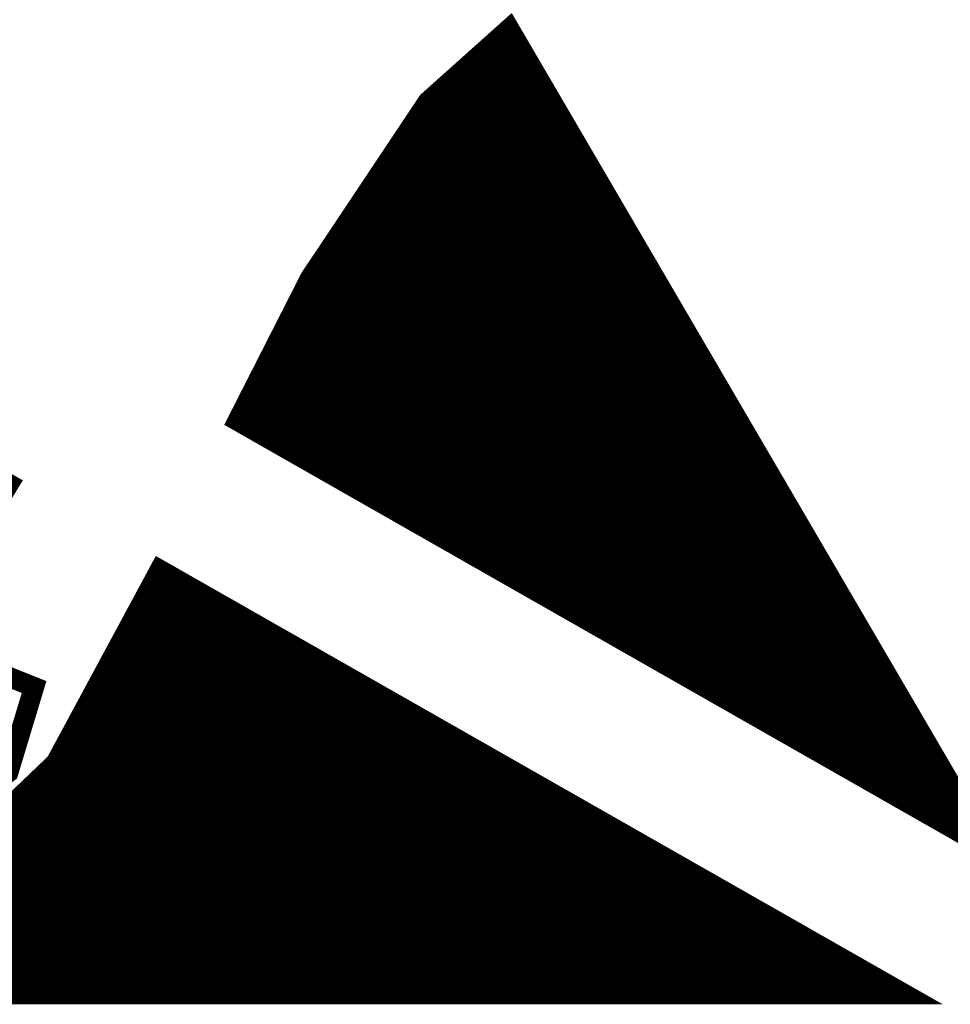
# Model space of a CAD drawing. Extents: x -14006 to 19506, y -9606 to 12409.
# Tile 13 of 22: x 7941 to 8457, y 3557 to 4103. Entities that reach past the tile are written whole.
import ezdxf

# ---------------------------------------------------------------- set-up
doc = ezdxf.new("R2010")
doc.units = 0
doc.layers.add('1', color=7, linetype='CONTINUOUS')

msp = doc.modelspace()

# ---------------------------------------------------------------- linework, layer by layer
at = {"layer": '1', "const_width": 11.2}
for points in [[(8062.24, 3880.44), (8102.56, 3959.68), (8167.8, 4057.4), (8212.88, 4097.72), (8478.6, 3643.28)], [(7525.48, 4078.68), (7635.24, 4016.24), (7589.32, 3926.92), (7630.2, 3745.2), (7722.32, 3650.28), (7782.24, 3655.6), (7777.76, 3686.4), (7806.32, 3688.92), (7801.28, 3723.64), (7830.68, 3726.16), (7816.96, 3818.56), (7765.44, 3864.48), (7765.44, 3942.04), (7935.4, 3845.44), (7899, 3785.8), (7850, 3712.72), (7850, 3650.28), (7899, 3631.24), (7961.44, 3690.88), (8019.12, 3797.84), (8432.12, 3562.64), (7222.52, 3562.64)], [(7906.84, 3749.96), (7868.76, 3707.68), (7867.64, 3671.28), (7895.92, 3656.16), (7935.12, 3685.56), (7949.4, 3732.88)]]:
    msp.add_lwpolyline(points, close=True, dxfattribs=at)
for points in [[(8207.84, 4092.96), (8215.68, 4092.96)], [(8208.96, 4094.08), (8215.12, 4094.08)], [(8210.08, 4094.92), (8214.56, 4094.92)], [(8211.2, 4096.04), (8214, 4096.04)], [(8212.04, 4096.88), (8213.44, 4096.88)], [(8202.24, 4088.2), (8218.48, 4088.2)], [(8203.36, 4089.04), (8217.92, 4089.04)], [(8204.48, 4090.16), (8217.36, 4090.16)], [(8205.6, 4091), (8216.8, 4091)], [(8206.72, 4092.12), (8216.24, 4092.12)], [(8195.8, 4082.32), (8221.84, 4082.32)], [(8196.92, 4083.16), (8221.28, 4083.16)], [(8198.04, 4084.28), (8220.72, 4084.28)], [(8198.88, 4085.12), (8220.16, 4085.12)], [(8200, 4086.24), (8219.6, 4086.24)], [(8201.12, 4087.08), (8219.04, 4087.08)], [(8189.08, 4076.44), (8225.48, 4076.44)], [(8190.2, 4077.28), (8224.92, 4077.28)], [(8191.32, 4078.4), (8224.36, 4078.4)], [(8192.44, 4079.24), (8223.8, 4079.24)], [(8193.56, 4080.36), (8222.96, 4080.36)], [(8194.68, 4081.2), (8222.4, 4081.2)], [(8183.76, 4071.4), (8228.28, 4071.4)], [(8184.88, 4072.52), (8227.72, 4072.52)], [(8185.72, 4073.36), (8227.16, 4073.36)], [(8186.84, 4074.48), (8226.6, 4074.48)], [(8187.96, 4075.32), (8226.04, 4075.32)], [(8177.04, 4065.52), (8231.64, 4065.52)], [(8178.16, 4066.64), (8231.08, 4066.64)], [(8179.28, 4067.48), (8230.52, 4067.48)], [(8180.4, 4068.6), (8229.96, 4068.6)], [(8181.52, 4069.44), (8229.4, 4069.44)], [(8182.64, 4070.56), (8228.84, 4070.56)], [(8171.72, 4060.76), (8234.44, 4060.76)], [(8172.84, 4061.6), (8233.88, 4061.6)], [(8173.68, 4062.72), (8233.32, 4062.72)], [(8174.8, 4063.56), (8232.76, 4063.56)], [(8175.92, 4064.68), (8232.2, 4064.68)], [(8166.12, 4054.88), (8238.08, 4054.88)], [(8166.68, 4055.72), (8237.52, 4055.72)], [(8167.52, 4056.84), (8236.96, 4056.84)], [(8168.36, 4057.68), (8236.4, 4057.68)], [(8169.48, 4058.8), (8235.84, 4058.8)], [(8170.6, 4059.64), (8235, 4059.64)], [(8162.76, 4049.84), (8240.88, 4049.84)], [(8163.6, 4050.96), (8240.32, 4050.96)], [(8164.16, 4051.8), (8239.76, 4051.8)], [(8164.72, 4052.92), (8239.2, 4052.92)], [(8165.56, 4053.76), (8238.64, 4053.76)], [(8158.84, 4043.96), (8244.24, 4043.96)], [(8159.68, 4045.08), (8243.68, 4045.08)], [(8160.24, 4045.92), (8243.12, 4045.92)], [(8160.8, 4047.04), (8242.56, 4047.04)], [(8161.64, 4047.88), (8242, 4047.88)], [(8162.2, 4049), (8241.44, 4049)], [(8155.76, 4039.2), (8247.04, 4039.2)], [(8156.32, 4040.04), (8246.48, 4040.04)], [(8156.88, 4041.16), (8245.92, 4041.16)], [(8157.72, 4042), (8245.36, 4042)], [(8158.28, 4043.12), (8244.8, 4043.12)], [(8151.84, 4033.32), (8250.68, 4033.32)], [(8152.4, 4034.16), (8250.12, 4034.16)], [(8152.96, 4035.28), (8249.56, 4035.28)], [(8153.8, 4036.12), (8249, 4036.12)], [(8154.36, 4037.24), (8248.44, 4037.24)], [(8154.92, 4038.08), (8247.6, 4038.08)], [(8147.92, 4027.44), (8254.04, 4027.44)], [(8148.48, 4028.28), (8253.48, 4028.28)], [(8149.04, 4029.4), (8252.92, 4029.4)], [(8149.88, 4030.24), (8252.36, 4030.24)], [(8150.44, 4031.36), (8251.8, 4031.36)], [(8151, 4032.2), (8251.24, 4032.2)], [(8144.56, 4022.4), (8256.84, 4022.4)], [(8145.12, 4023.52), (8256.28, 4023.52)], [(8145.96, 4024.36), (8255.72, 4024.36)], [(8146.52, 4025.48), (8255.16, 4025.48)], [(8147.08, 4026.32), (8254.6, 4026.32)], [(8140.64, 4016.52), (8260.48, 4016.52)], [(8141.2, 4017.64), (8259.64, 4017.64)], [(8142.04, 4018.48), (8259.08, 4018.48)], [(8142.6, 4019.6), (8258.52, 4019.6)], [(8143.16, 4020.44), (8257.96, 4020.44)], [(8144, 4021.56), (8257.4, 4021.56)], [(8137.28, 4011.76), (8263.28, 4011.76)], [(8138.12, 4012.6), (8262.72, 4012.6)], [(8138.68, 4013.72), (8262.16, 4013.72)], [(8139.24, 4014.56), (8261.6, 4014.56)], [(8140.08, 4015.68), (8261.04, 4015.68)], [(8133.36, 4005.88), (8266.64, 4005.88)], [(8134.2, 4006.72), (8266.08, 4006.72)], [(8134.76, 4007.84), (8265.52, 4007.84)], [(8135.32, 4008.68), (8264.96, 4008.68)], [(8136.16, 4009.8), (8264.4, 4009.8)], [(8136.72, 4010.64), (8263.84, 4010.64)], [(8129.44, 4000), (8270, 4000)], [(8130.28, 4000.84), (8269.44, 4000.84)], [(8130.84, 4001.96), (8268.88, 4001.96)], [(8131.4, 4002.8), (8268.32, 4002.8)], [(8132.24, 4003.92), (8267.76, 4003.92)], [(8132.8, 4004.76), (8267.2, 4004.76)], [(8126.36, 3994.96), (8273.08, 3994.96)], [(8126.92, 3996.08), (8272.24, 3996.08)], [(8127.48, 3996.92), (8271.68, 3996.92)], [(8128.32, 3998.04), (8271.12, 3998.04)], [(8128.88, 3998.88), (8270.56, 3998.88)], [(8122.44, 3989.08), (8276.44, 3989.08)], [(8123, 3990.2), (8275.88, 3990.2)], [(8123.56, 3991.04), (8275.32, 3991.04)], [(8124.4, 3992.16), (8274.76, 3992.16)], [(8124.96, 3993), (8274.2, 3993)], [(8125.52, 3994.12), (8273.64, 3994.12)], [(8119.08, 3984.32), (8279.24, 3984.32)], [(8119.64, 3985.16), (8278.68, 3985.16)], [(8120.48, 3986.28), (8278.12, 3986.28)], [(8121.04, 3987.12), (8277.56, 3987.12)], [(8121.6, 3988.24), (8277, 3988.24)], [(8115.16, 3978.44), (8282.6, 3978.44)], [(8115.72, 3979.28), (8282.04, 3979.28)], [(8116.56, 3980.4), (8281.48, 3980.4)], [(8117.12, 3981.24), (8280.92, 3981.24)], [(8117.68, 3982.36), (8280.36, 3982.36)], [(8118.52, 3983.2), (8279.8, 3983.2)], [(8111.8, 3973.4), (8285.68, 3973.4)], [(8112.64, 3974.52), (8285.12, 3974.52)], [(8113.2, 3975.36), (8284.28, 3975.36)], [(8113.76, 3976.48), (8283.72, 3976.48)], [(8114.6, 3977.32), (8283.16, 3977.32)], [(8107.88, 3967.52), (8289.04, 3967.52)], [(8108.72, 3968.64), (8288.48, 3968.64)], [(8109.28, 3969.48), (8287.92, 3969.48)], [(8109.84, 3970.6), (8287.36, 3970.6)], [(8110.68, 3971.44), (8286.8, 3971.44)], [(8111.24, 3972.56), (8286.24, 3972.56)], [(8104.8, 3962.76), (8291.84, 3962.76)], [(8105.36, 3963.6), (8291.28, 3963.6)], [(8105.92, 3964.72), (8290.72, 3964.72)], [(8106.76, 3965.56), (8290.16, 3965.56)], [(8107.32, 3966.68), (8289.6, 3966.68)], [(8101.16, 3956.88), (8295.2, 3956.88)], [(8101.72, 3957.72), (8294.64, 3957.72)], [(8102.28, 3958.84), (8294.08, 3958.84)], [(8102.84, 3959.68), (8293.52, 3959.68)], [(8103.4, 3960.8), (8292.96, 3960.8)], [(8103.96, 3961.64), (8292.4, 3961.64)], [(8098.08, 3951), (8298.84, 3951)], [(8098.64, 3951.84), (8298.28, 3951.84)], [(8099.2, 3952.96), (8297.72, 3952.96)], [(8099.76, 3953.8), (8296.88, 3953.8)], [(8100.32, 3954.92), (8296.32, 3954.92)], [(8100.6, 3955.76), (8295.76, 3955.76)], [(8095.84, 3945.96), (8301.64, 3945.96)], [(8096.12, 3947.08), (8301.08, 3947.08)], [(8096.68, 3947.92), (8300.52, 3947.92)], [(8097.24, 3949.04), (8299.96, 3949.04)], [(8097.8, 3949.88), (8299.4, 3949.88)], [(8092.76, 3940.08), (8305, 3940.08)], [(8093.32, 3941.2), (8304.44, 3941.2)], [(8093.6, 3942.04), (8303.88, 3942.04)], [(8094.16, 3943.16), (8303.32, 3943.16)], [(8094.72, 3944), (8302.76, 3944)], [(8095.28, 3945.12), (8302.2, 3945.12)], [(8090.24, 3935.32), (8307.8, 3935.32)], [(8090.8, 3936.16), (8307.24, 3936.16)], [(8091.08, 3937.28), (8306.68, 3937.28)], [(8091.64, 3938.12), (8306.12, 3938.12)], [(8092.2, 3939.24), (8305.56, 3939.24)], [(8087.16, 3929.44), (8311.44, 3929.44)], [(8087.72, 3930.28), (8310.88, 3930.28)], [(8088.28, 3931.4), (8310.32, 3931.4)], [(8088.84, 3932.24), (8309.76, 3932.24)], [(8089.12, 3933.36), (8308.92, 3933.36)], [(8089.68, 3934.2), (8308.36, 3934.2)], [(8084.64, 3924.4), (8314.24, 3924.4)], [(8085.2, 3925.52), (8313.68, 3925.52)], [(8085.76, 3926.36), (8313.12, 3926.36)], [(8086.32, 3927.48), (8312.56, 3927.48)], [(8086.6, 3928.32), (8312, 3928.32)], [(8081.56, 3918.52), (8317.6, 3918.52)], [(8082.12, 3919.64), (8317.04, 3919.64)], [(8082.68, 3920.48), (8316.48, 3920.48)], [(8083.24, 3921.6), (8315.92, 3921.6)], [(8083.8, 3922.44), (8315.36, 3922.44)], [(8084.08, 3923.56), (8314.8, 3923.56)], [(8079.32, 3913.76), (8320.4, 3913.76)], [(8079.6, 3914.6), (8319.84, 3914.6)], [(8080.16, 3915.72), (8319.28, 3915.72)], [(8080.72, 3916.56), (8318.72, 3916.56)], [(8081.28, 3917.68), (8318.16, 3917.68)], [(8076.24, 3907.88), (8324.04, 3907.88)], [(8076.8, 3908.72), (8323.48, 3908.72)], [(8077.08, 3909.84), (8322.92, 3909.84)], [(8077.64, 3910.68), (8322.36, 3910.68)], [(8078.2, 3911.8), (8321.8, 3911.8)], [(8078.76, 3912.64), (8320.96, 3912.64)], [(8073.16, 3902), (8327.4, 3902)], [(8073.72, 3902.84), (8326.84, 3902.84)], [(8074.28, 3903.96), (8326.28, 3903.96)], [(8074.56, 3904.8), (8325.72, 3904.8)], [(8075.12, 3905.92), (8325.16, 3905.92)], [(8075.68, 3906.76), (8324.6, 3906.76)], [(8070.64, 3896.96), (8330.2, 3896.96)], [(8071.2, 3898.08), (8329.64, 3898.08)], [(8071.76, 3898.92), (8329.08, 3898.92)], [(8072.32, 3900.04), (8328.52, 3900.04)], [(8072.6, 3900.88), (8327.96, 3900.88)], [(8067.56, 3891.08), (8333.56, 3891.08)], [(8068.12, 3892.2), (8333, 3892.2)], [(8068.68, 3893.04), (8332.44, 3893.04)], [(8069.24, 3894.16), (8331.88, 3894.16)], [(8069.8, 3895), (8331.32, 3895)], [(8070.08, 3896.12), (8330.76, 3896.12)], [(8065.32, 3886.32), (8336.64, 3886.32)], [(8065.6, 3887.16), (8336.08, 3887.16)], [(8066.16, 3888.28), (8335.52, 3888.28)], [(8066.72, 3889.12), (8334.96, 3889.12)], [(8067.28, 3890.24), (8334.4, 3890.24)], [(8062.24, 3880.44), (8340, 3880.44)], [(8062.8, 3881.28), (8339.44, 3881.28)], [(8063.08, 3882.4), (8338.88, 3882.4)], [(8063.64, 3883.24), (8338.32, 3883.24)], [(8064.2, 3884.36), (8337.76, 3884.36)], [(8064.76, 3885.2), (8337.2, 3885.2)], [(8064.2, 3879.32), (8340.56, 3879.32)], [(8065.88, 3878.48), (8341.12, 3878.48)], [(8067.56, 3877.36), (8341.68, 3877.36)], [(8069.24, 3876.52), (8342.24, 3876.52)], [(8070.92, 3875.4), (8342.8, 3875.4)], [(8072.6, 3874.56), (8343.36, 3874.56)], [(8074.28, 3873.44), (8343.92, 3873.44)], [(8076.24, 3872.6), (8344.48, 3872.6)], [(8077.92, 3871.48), (8345.04, 3871.48)], [(8079.6, 3870.64), (8345.6, 3870.64)], [(8081.28, 3869.52), (8346.44, 3869.52)], [(8082.96, 3868.68), (8347, 3868.68)], [(8084.64, 3867.56), (8347.56, 3867.56)], [(8086.32, 3866.72), (8348.12, 3866.72)], [(8088.28, 3865.6), (8348.68, 3865.6)], [(8089.96, 3864.76), (8349.24, 3864.76)], [(8091.64, 3863.64), (8349.8, 3863.64)], [(8093.32, 3862.8), (8350.36, 3862.8)], [(8095, 3861.68), (8350.92, 3861.68)], [(8096.68, 3860.84), (8351.48, 3860.84)], [(8098.36, 3859.72), (8352.04, 3859.72)], [(8100.32, 3858.88), (8352.6, 3858.88)], [(8102, 3857.76), (8353.16, 3857.76)], [(8103.68, 3856.92), (8353.72, 3856.92)], [(8105.36, 3855.8), (8354.28, 3855.8)], [(8107.04, 3854.96), (8354.84, 3854.96)], [(8108.72, 3853.84), (8355.4, 3853.84)], [(8110.4, 3853), (8355.96, 3853)], [(8112.36, 3851.88), (8356.52, 3851.88)], [(8114.04, 3851.04), (8357.08, 3851.04)], [(8115.72, 3849.92), (8357.64, 3849.92)], [(8117.4, 3849.08), (8358.2, 3849.08)], [(8119.08, 3847.96), (8359.04, 3847.96)], [(8120.76, 3847.12), (8359.6, 3847.12)], [(8122.44, 3846), (8360.16, 3846)], [(8124.4, 3845.16), (8360.72, 3845.16)], [(8126.08, 3844.04), (8361.28, 3844.04)], [(8127.76, 3843.2), (8361.84, 3843.2)], [(8129.44, 3842.08), (8362.4, 3842.08)], [(8131.12, 3841.24), (8362.96, 3841.24)], [(8132.8, 3840.12), (8363.52, 3840.12)], [(8134.48, 3839.28), (8364.08, 3839.28)], [(8136.44, 3838.16), (8364.64, 3838.16)], [(8138.12, 3837.32), (8365.2, 3837.32)], [(8139.8, 3836.2), (8365.76, 3836.2)], [(8141.48, 3835.36), (8366.32, 3835.36)], [(8143.16, 3834.24), (8366.88, 3834.24)], [(8144.84, 3833.4), (8367.44, 3833.4)], [(8146.52, 3832.28), (8368, 3832.28)], [(8148.48, 3831.44), (8368.56, 3831.44)], [(8150.16, 3830.32), (8369.12, 3830.32)], [(8151.84, 3829.48), (8369.68, 3829.48)], [(8153.52, 3828.36), (8370.24, 3828.36)], [(8155.2, 3827.52), (8371.08, 3827.52)], [(8156.88, 3826.4), (8371.64, 3826.4)], [(8158.56, 3825.56), (8372.2, 3825.56)], [(8160.52, 3824.44), (8372.76, 3824.44)], [(8162.2, 3823.6), (8373.32, 3823.6)], [(8163.88, 3822.48), (8373.88, 3822.48)], [(8165.56, 3821.64), (8374.44, 3821.64)], [(8167.24, 3820.52), (8375, 3820.52)], [(8168.92, 3819.68), (8375.56, 3819.68)], [(8170.6, 3818.56), (8376.12, 3818.56)], [(8172.56, 3817.72), (8376.68, 3817.72)], [(8174.24, 3816.6), (8377.24, 3816.6)], [(8175.92, 3815.76), (8377.8, 3815.76)], [(8177.6, 3814.64), (8378.36, 3814.64)], [(8179.28, 3813.8), (8378.92, 3813.8)], [(8180.96, 3812.68), (8379.48, 3812.68)], [(8182.92, 3811.84), (8380.04, 3811.84)], [(8184.6, 3810.72), (8380.6, 3810.72)], [(8186.28, 3809.88), (8381.16, 3809.88)], [(8187.96, 3808.76), (8381.72, 3808.76)], [(8189.64, 3807.92), (8382.28, 3807.92)], [(8191.32, 3806.8), (8382.84, 3806.8)], [(8193, 3805.96), (8383.68, 3805.96)], [(8194.96, 3804.84), (8384.24, 3804.84)], [(8196.64, 3804), (8384.8, 3804)], [(8198.32, 3802.88), (8385.36, 3802.88)], [(8200, 3802.04), (8385.92, 3802.04)], [(8201.68, 3800.92), (8386.48, 3800.92)], [(8203.36, 3800.08), (8387.04, 3800.08)], [(8205.04, 3798.96), (8387.6, 3798.96)], [(8207, 3798.12), (8388.16, 3798.12)], [(8016.6, 3793.08), (8027.24, 3793.08)], [(8017.16, 3794.2), (8025.56, 3794.2)], [(8017.72, 3795.04), (8023.88, 3795.04)], [(8018.28, 3796.16), (8021.92, 3796.16)], [(8018.84, 3797), (8020.24, 3797)], [(8208.68, 3797), (8388.72, 3797)], [(8210.36, 3796.16), (8389.28, 3796.16)], [(8212.04, 3795.04), (8389.84, 3795.04)], [(8213.72, 3794.2), (8390.4, 3794.2)], [(8215.4, 3793.08), (8390.96, 3793.08)], [(8013.52, 3787.2), (8037.6, 3787.2)], [(8014.08, 3788.32), (8035.92, 3788.32)], [(8014.64, 3789.16), (8034.24, 3789.16)], [(8015.2, 3790.28), (8032.28, 3790.28)], [(8015.48, 3791.12), (8030.6, 3791.12)], [(8016.04, 3792.24), (8028.92, 3792.24)], [(8217.08, 3792.24), (8391.52, 3792.24)], [(8219.04, 3791.12), (8392.08, 3791.12)], [(8220.72, 3790.28), (8392.64, 3790.28)], [(8222.4, 3789.16), (8393.2, 3789.16)], [(8224.08, 3788.32), (8393.76, 3788.32)], [(8225.76, 3787.2), (8394.32, 3787.2)], [(8010.72, 3782.44), (8046.28, 3782.44)], [(8011.28, 3783.28), (8044.32, 3783.28)], [(8011.84, 3784.4), (8042.64, 3784.4)], [(8012.4, 3785.24), (8040.96, 3785.24)], [(8012.96, 3786.36), (8039.28, 3786.36)], [(8227.44, 3786.36), (8394.88, 3786.36)], [(8229.12, 3785.24), (8395.72, 3785.24)], [(8231.08, 3784.4), (8396.28, 3784.4)], [(8232.76, 3783.28), (8396.84, 3783.28)], [(8234.44, 3782.44), (8397.4, 3782.44)], [(8007.64, 3776.56), (8056.64, 3776.56)], [(8008.2, 3777.4), (8054.68, 3777.4)], [(8008.76, 3778.52), (8053, 3778.52)], [(8009.32, 3779.36), (8051.32, 3779.36)], [(8009.88, 3780.48), (8049.64, 3780.48)], [(8010.16, 3781.32), (8047.96, 3781.32)], [(8236.12, 3781.32), (8397.96, 3781.32)], [(8237.8, 3780.48), (8398.52, 3780.48)], [(8239.48, 3779.36), (8399.08, 3779.36)], [(8241.16, 3778.52), (8399.64, 3778.52)], [(8243.12, 3777.4), (8400.2, 3777.4)], [(8244.8, 3776.56), (8400.76, 3776.56)], [(8005.12, 3771.52), (8065.04, 3771.52)], [(8005.4, 3772.64), (8063.36, 3772.64)], [(8005.96, 3773.48), (8061.68, 3773.48)], [(8006.52, 3774.6), (8060, 3774.6)], [(8007.08, 3775.44), (8058.32, 3775.44)], [(8246.48, 3775.44), (8401.32, 3775.44)], [(8248.16, 3774.6), (8401.88, 3774.6)], [(8249.84, 3773.48), (8402.44, 3773.48)], [(8251.52, 3772.64), (8403, 3772.64)], [(8253.2, 3771.52), (8403.56, 3771.52)], [(8001.76, 3765.64), (8075.4, 3765.64)], [(8002.32, 3766.76), (8073.72, 3766.76)], [(8002.88, 3767.6), (8072.04, 3767.6)], [(8003.44, 3768.72), (8070.36, 3768.72)], [(8004, 3769.56), (8068.68, 3769.56)], [(8004.56, 3770.68), (8066.72, 3770.68)], [(8255.16, 3770.68), (8404.12, 3770.68)], [(8256.84, 3769.56), (8404.68, 3769.56)], [(8258.52, 3768.72), (8405.24, 3768.72)], [(8260.2, 3767.6), (8405.8, 3767.6)], [(8261.88, 3766.76), (8406.36, 3766.76)], [(8263.56, 3765.64), (8406.92, 3765.64)], [(7999.24, 3760.88), (8084.08, 3760.88)], [(7999.8, 3761.72), (8082.4, 3761.72)], [(8000.36, 3762.84), (8080.72, 3762.84)], [(8000.64, 3763.68), (8078.76, 3763.68)], [(8001.2, 3764.8), (8077.08, 3764.8)], [(8265.24, 3764.8), (8407.76, 3764.8)], [(8267.2, 3763.68), (8408.32, 3763.68)], [(8268.88, 3762.84), (8408.88, 3762.84)], [(8270.56, 3761.72), (8409.44, 3761.72)], [(8272.24, 3760.88), (8410, 3760.88)], [(7995.88, 3755), (8094.44, 3755)], [(7996.44, 3755.84), (8092.76, 3755.84)], [(7997, 3756.96), (8091.08, 3756.96)], [(7997.56, 3757.8), (8089.12, 3757.8)], [(7998.12, 3758.92), (8087.44, 3758.92)], [(7998.68, 3759.76), (8085.76, 3759.76)], [(8273.92, 3759.76), (8410.56, 3759.76)], [(8275.6, 3758.92), (8411.12, 3758.92)], [(8277.28, 3757.8), (8411.68, 3757.8)], [(8279.24, 3756.96), (8412.24, 3756.96)], [(8280.92, 3755.84), (8412.8, 3755.84)], [(8282.6, 3755), (8413.36, 3755)], [(7992.8, 3749.12), (8104.8, 3749.12)], [(7993.36, 3749.96), (8103.12, 3749.96)], [(7993.92, 3751.08), (8101.16, 3751.08)], [(7994.48, 3751.92), (8099.48, 3751.92)], [(7995.04, 3753.04), (8097.8, 3753.04)], [(7995.6, 3753.88), (8096.12, 3753.88)], [(8284.28, 3753.88), (8413.92, 3753.88)], [(8285.96, 3753.04), (8414.48, 3753.04)], [(8287.64, 3751.92), (8415.04, 3751.92)], [(8289.32, 3751.08), (8415.6, 3751.08)], [(8291.28, 3749.96), (8416.16, 3749.96)], [(8292.96, 3749.12), (8416.72, 3749.12)], [(7990.28, 3744.08), (8113.2, 3744.08)], [(7990.84, 3745.2), (8111.52, 3745.2)], [(7991.12, 3746.04), (8109.84, 3746.04)], [(7991.68, 3747.16), (8108.16, 3747.16)], [(7992.24, 3748), (8106.48, 3748)], [(8294.64, 3748), (8417.28, 3748)], [(8296.32, 3747.16), (8417.84, 3747.16)], [(8298, 3746.04), (8418.4, 3746.04)], [(8299.68, 3745.2), (8418.96, 3745.2)], [(8301.36, 3744.08), (8419.52, 3744.08)], [(7986.92, 3738.2), (8123.56, 3738.2)], [(7987.48, 3739.32), (8121.88, 3739.32)], [(7988.04, 3740.16), (8120.2, 3740.16)], [(7988.6, 3741.28), (8118.52, 3741.28)], [(7989.16, 3742.12), (8116.84, 3742.12)], [(7989.72, 3743.24), (8115.16, 3743.24)], [(8303.32, 3743.24), (8420.36, 3743.24)], [(8305, 3742.12), (8420.92, 3742.12)], [(8306.68, 3741.28), (8421.48, 3741.28)], [(8308.36, 3740.16), (8422.04, 3740.16)], [(8310.04, 3739.32), (8422.6, 3739.32)], [(8311.72, 3738.2), (8423.16, 3738.2)], [(7984.4, 3733.44), (8132.24, 3733.44)], [(7984.96, 3734.28), (8130.56, 3734.28)], [(7985.52, 3735.4), (8128.88, 3735.4)], [(7985.8, 3736.24), (8127.2, 3736.24)], [(7986.36, 3737.36), (8125.52, 3737.36)], [(8313.4, 3737.36), (8423.72, 3737.36)], [(8315.36, 3736.24), (8424.28, 3736.24)], [(8317.04, 3735.4), (8424.84, 3735.4)], [(8318.72, 3734.28), (8425.4, 3734.28)], [(8320.4, 3733.44), (8425.96, 3733.44)], [(7981.04, 3727.56), (8142.6, 3727.56)], [(7981.6, 3728.4), (8140.92, 3728.4)], [(7982.16, 3729.52), (8139.24, 3729.52)], [(7982.72, 3730.36), (8137.56, 3730.36)], [(7983.28, 3731.48), (8135.6, 3731.48)], [(7983.84, 3732.32), (8133.92, 3732.32)], [(8322.08, 3732.32), (8426.52, 3732.32)], [(8323.76, 3731.48), (8427.08, 3731.48)], [(8325.44, 3730.36), (8427.64, 3730.36)], [(8327.4, 3729.52), (8428.2, 3729.52)], [(8329.08, 3728.4), (8428.76, 3728.4)], [(8330.76, 3727.56), (8429.32, 3727.56)], [(7977.96, 3721.68), (8152.96, 3721.68)], [(7978.52, 3722.52), (8151.28, 3722.52)], [(7979.08, 3723.64), (8149.6, 3723.64)], [(7979.64, 3724.48), (8147.64, 3724.48)], [(7980.2, 3725.6), (8145.96, 3725.6)], [(7980.76, 3726.44), (8144.28, 3726.44)], [(8332.44, 3726.44), (8429.88, 3726.44)], [(8334.12, 3725.6), (8430.44, 3725.6)], [(8335.8, 3724.48), (8431, 3724.48)], [(8337.48, 3723.64), (8431.56, 3723.64)], [(8339.44, 3722.52), (8432.4, 3722.52)], [(8341.12, 3721.68), (8432.96, 3721.68)], [(7975.44, 3716.64), (8161.64, 3716.64)], [(7976, 3717.76), (8159.96, 3717.76)], [(7976.28, 3718.6), (8158, 3718.6)], [(7976.84, 3719.72), (8156.32, 3719.72)], [(7977.4, 3720.56), (8154.64, 3720.56)], [(8342.8, 3720.56), (8433.52, 3720.56)], [(8344.48, 3719.72), (8434.08, 3719.72)], [(8346.16, 3718.6), (8434.64, 3718.6)], [(8347.84, 3717.76), (8435.2, 3717.76)], [(8349.52, 3716.64), (8435.76, 3716.64)], [(7972.08, 3710.76), (8172, 3710.76)], [(7972.64, 3711.88), (8170.04, 3711.88)], [(7973.2, 3712.72), (8168.36, 3712.72)], [(7973.76, 3713.84), (8166.68, 3713.84)], [(7974.32, 3714.68), (8165, 3714.68)], [(7974.88, 3715.8), (8163.32, 3715.8)], [(8351.48, 3715.8), (8436.32, 3715.8)], [(8353.16, 3714.68), (8436.88, 3714.68)], [(8354.84, 3713.84), (8437.44, 3713.84)], [(8356.52, 3712.72), (8438, 3712.72)], [(8358.2, 3711.88), (8438.56, 3711.88)], [(8359.88, 3710.76), (8439.12, 3710.76)], [(7969.56, 3706), (8180.4, 3706)], [(7970.12, 3706.84), (8178.72, 3706.84)], [(7970.68, 3707.96), (8177.04, 3707.96)], [(7971.24, 3708.8), (8175.36, 3708.8)], [(7971.52, 3709.92), (8173.68, 3709.92)], [(8361.84, 3709.92), (8439.68, 3709.92)], [(8363.52, 3708.8), (8440.24, 3708.8)], [(8365.2, 3707.96), (8440.8, 3707.96)], [(8366.88, 3706.84), (8441.36, 3706.84)], [(8368.56, 3706), (8441.92, 3706)], [(7966.48, 3700.12), (8190.76, 3700.12)], [(7966.76, 3700.96), (8189.08, 3700.96)], [(7967.32, 3702.08), (8187.4, 3702.08)], [(7967.88, 3702.92), (8185.72, 3702.92)], [(7968.44, 3704.04), (8184.04, 3704.04)], [(7969, 3704.88), (8182.36, 3704.88)], [(8370.24, 3704.88), (8442.48, 3704.88)], [(8371.92, 3704.04), (8443.04, 3704.04)], [(8373.88, 3702.92), (8443.6, 3702.92)], [(8375.56, 3702.08), (8444.16, 3702.08)], [(8377.24, 3700.96), (8445, 3700.96)], [(8378.92, 3700.12), (8445.56, 3700.12)], [(7963.68, 3695.08), (8199.44, 3695.08)], [(7964.24, 3696.2), (8197.76, 3696.2)], [(7964.8, 3697.04), (8196.08, 3697.04)], [(7965.36, 3698.16), (8194.4, 3698.16)], [(7965.92, 3699), (8192.44, 3699)], [(8380.6, 3699), (8446.12, 3699)], [(8382.28, 3698.16), (8446.68, 3698.16)], [(8383.96, 3697.04), (8447.24, 3697.04)], [(8385.92, 3696.2), (8447.8, 3696.2)], [(8387.6, 3695.08), (8448.36, 3695.08)], [(7959.76, 3689.2), (8209.8, 3689.2)], [(7960.6, 3690.32), (8208.12, 3690.32)], [(7961.44, 3691.16), (8206.44, 3691.16)], [(7962, 3692.28), (8204.48, 3692.28)], [(7962.56, 3693.12), (8202.8, 3693.12)], [(7963.12, 3694.24), (8201.12, 3694.24)], [(8389.28, 3694.24), (8448.92, 3694.24)], [(8390.96, 3693.12), (8449.48, 3693.12)], [(8392.64, 3692.28), (8450.04, 3692.28)], [(8394.32, 3691.16), (8450.6, 3691.16)], [(8396, 3690.32), (8451.16, 3690.32)], [(8397.96, 3689.2), (8451.72, 3689.2)], [(7954.44, 3684.44), (8218.48, 3684.44)], [(7955.56, 3685.28), (8216.8, 3685.28)], [(7956.68, 3686.4), (8214.84, 3686.4)], [(7957.52, 3687.24), (8213.16, 3687.24)], [(7958.64, 3688.36), (8211.48, 3688.36)], [(8399.64, 3688.36), (8452.28, 3688.36)], [(8401.32, 3687.24), (8452.84, 3687.24)], [(8403, 3686.4), (8453.4, 3686.4)], [(8404.68, 3685.28), (8453.96, 3685.28)], [(8406.36, 3684.44), (8454.52, 3684.44)], [(7948.28, 3678.56), (8228.84, 3678.56)], [(7949.4, 3679.4), (8226.88, 3679.4)], [(7950.52, 3680.52), (8225.2, 3680.52)], [(7951.36, 3681.36), (8223.52, 3681.36)], [(7952.48, 3682.48), (8221.84, 3682.48)], [(7953.6, 3683.32), (8220.16, 3683.32)], [(8408.04, 3683.32), (8455.08, 3683.32)], [(8410, 3682.48), (8455.64, 3682.48)], [(8411.68, 3681.36), (8456.2, 3681.36)], [(8413.36, 3680.52), (8457.04, 3680.52)], [(8415.04, 3679.4), (8457.6, 3679.4)], [(8416.72, 3678.56), (8458.16, 3678.56)], [(7942.12, 3672.68), (8239.2, 3672.68)], [(7943.24, 3673.52), (8237.24, 3673.52)], [(7944.36, 3674.64), (8235.56, 3674.64)], [(7945.2, 3675.48), (8233.88, 3675.48)], [(7946.32, 3676.6), (8232.2, 3676.6)], [(7947.44, 3677.44), (8230.52, 3677.44)], [(8418.4, 3677.44), (8458.72, 3677.44)], [(8420.08, 3676.6), (8459.28, 3676.6)], [(8422.04, 3675.48), (8459.84, 3675.48)], [(8423.72, 3674.64), (8460.4, 3674.64)], [(8425.4, 3673.52), (8460.96, 3673.52)], [(8427.08, 3672.68), (8461.52, 3672.68)], [(7937.08, 3667.64), (8247.6, 3667.64)], [(7938.2, 3668.76), (8245.92, 3668.76)], [(7939.04, 3669.6), (8244.24, 3669.6)], [(7940.16, 3670.72), (8242.56, 3670.72)], [(7941.28, 3671.56), (8240.88, 3671.56)], [(8428.76, 3671.56), (8462.08, 3671.56)], [(8430.44, 3670.72), (8462.64, 3670.72)], [(8432.12, 3669.6), (8463.2, 3669.6)], [(8434.08, 3668.76), (8463.76, 3668.76)], [(8435.76, 3667.64), (8464.32, 3667.64)], [(7930.92, 3661.76), (8257.96, 3661.76)], [(7932.04, 3662.88), (8256.28, 3662.88)], [(7932.88, 3663.72), (8254.6, 3663.72)], [(7934, 3664.84), (8252.92, 3664.84)], [(7935.12, 3665.68), (8251.24, 3665.68)], [(7935.96, 3666.8), (8249.28, 3666.8)], [(8437.44, 3666.8), (8464.88, 3666.8)], [(8439.12, 3665.68), (8465.44, 3665.68)], [(8440.8, 3664.84), (8466, 3664.84)], [(8442.48, 3663.72), (8466.56, 3663.72)], [(8444.16, 3662.88), (8467.12, 3662.88)], [(8446.12, 3661.76), (8467.68, 3661.76)], [(7925.88, 3657), (8266.64, 3657)], [(7927, 3657.84), (8264.96, 3657.84)], [(7927.84, 3658.96), (8263.28, 3658.96)], [(7928.96, 3659.8), (8261.32, 3659.8)], [(7930.08, 3660.92), (8259.64, 3660.92)], [(8447.8, 3660.92), (8468.24, 3660.92)], [(8449.48, 3659.8), (8469.08, 3659.8)], [(8451.16, 3658.96), (8469.64, 3658.96)], [(8452.84, 3657.84), (8470.2, 3657.84)], [(8454.52, 3657), (8470.76, 3657)], [(7919.72, 3651.12), (8277, 3651.12)], [(7920.84, 3651.96), (8275.32, 3651.96)], [(7921.68, 3653.08), (8273.64, 3653.08)], [(7922.8, 3653.92), (8271.68, 3653.92)], [(7923.92, 3655.04), (8270, 3655.04)], [(7924.76, 3655.88), (8268.32, 3655.88)], [(8456.2, 3655.88), (8471.32, 3655.88)], [(8458.16, 3655.04), (8471.88, 3655.04)], [(8459.84, 3653.92), (8472.44, 3653.92)], [(8461.52, 3653.08), (8473, 3653.08)], [(7914.68, 3646.08), (8285.68, 3646.08)], [(7915.52, 3647.2), (8283.72, 3647.2)], [(7916.64, 3648.04), (8282.04, 3648.04)], [(7917.76, 3649.16), (8280.36, 3649.16)], [(7918.6, 3650), (8278.68, 3650)], [(7908.52, 3640.2), (8295.76, 3640.2)], [(7909.36, 3641.32), (8294.08, 3641.32)], [(7910.48, 3642.16), (8292.4, 3642.16)], [(7911.6, 3643.28), (8290.72, 3643.28)], [(7912.44, 3644.12), (8289.04, 3644.12)], [(7913.56, 3645.24), (8287.36, 3645.24)], [(7903.2, 3635.44), (8304.44, 3635.44)], [(7904.32, 3636.28), (8302.76, 3636.28)], [(7905.44, 3637.4), (8301.08, 3637.4)], [(7906.28, 3638.24), (8299.4, 3638.24)], [(7907.4, 3639.36), (8297.72, 3639.36)], [(7261.72, 3629.56), (8314.8, 3629.56)], [(7262.28, 3630.4), (8313.12, 3630.4)], [(7899.28, 3631.52), (8311.44, 3631.52)], [(7900.12, 3632.36), (8309.76, 3632.36)], [(7901.24, 3633.48), (8308.08, 3633.48)], [(7902.36, 3634.32), (8306.12, 3634.32)], [(7258.36, 3623.68), (8325.16, 3623.68)], [(7258.92, 3624.52), (8323.48, 3624.52)], [(7259.48, 3625.64), (8321.8, 3625.64)], [(7260.04, 3626.48), (8320.12, 3626.48)], [(7260.6, 3627.6), (8318.16, 3627.6)], [(7261.16, 3628.44), (8316.48, 3628.44)], [(7255.56, 3618.64), (8333.84, 3618.64)], [(7256.12, 3619.76), (8332.16, 3619.76)], [(7256.68, 3620.6), (8330.2, 3620.6)], [(7257.24, 3621.72), (8328.52, 3621.72)], [(7257.8, 3622.56), (8326.84, 3622.56)], [(7251.92, 3612.76), (8344.2, 3612.76)], [(7252.48, 3613.88), (8342.52, 3613.88)], [(7253.32, 3614.72), (8340.56, 3614.72)], [(7253.88, 3615.84), (8338.88, 3615.84)], [(7254.44, 3616.68), (8337.2, 3616.68)], [(7255, 3617.8), (8335.52, 3617.8)], [(7249.12, 3608), (8352.6, 3608)], [(7249.68, 3608.84), (8350.92, 3608.84)], [(7250.24, 3609.96), (8349.24, 3609.96)], [(7250.8, 3610.8), (8347.56, 3610.8)], [(7251.36, 3611.92), (8345.88, 3611.92)], [(7245.76, 3602.12), (8362.96, 3602.12)], [(7246.32, 3602.96), (8361.28, 3602.96)], [(7246.88, 3604.08), (8359.6, 3604.08)], [(7247.44, 3604.92), (8357.92, 3604.92)], [(7248, 3606.04), (8356.24, 3606.04)], [(7248.56, 3606.88), (8354.56, 3606.88)], [(7242.12, 3596.24), (8373.32, 3596.24)], [(7242.96, 3597.08), (8371.64, 3597.08)], [(7243.52, 3598.2), (8369.96, 3598.2)], [(7244.08, 3599.04), (8368.28, 3599.04)], [(7244.64, 3600.16), (8366.6, 3600.16)], [(7245.2, 3601), (8364.92, 3601)], [(7239.32, 3591.2), (8382, 3591.2)], [(7239.88, 3592.32), (8380.32, 3592.32)], [(7240.44, 3593.16), (8378.64, 3593.16)], [(7241, 3594.28), (8376.96, 3594.28)], [(7241.56, 3595.12), (8375, 3595.12)], [(7235.96, 3585.32), (8392.36, 3585.32)], [(7236.52, 3586.44), (8390.68, 3586.44)], [(7237.08, 3587.28), (8389, 3587.28)], [(7237.64, 3588.4), (8387.04, 3588.4)], [(7238.2, 3589.24), (8385.36, 3589.24)], [(7238.76, 3590.36), (8383.68, 3590.36)], [(7233.16, 3580.56), (8401.04, 3580.56)], [(7233.72, 3581.4), (8399.36, 3581.4)], [(7234.28, 3582.52), (8397.4, 3582.52)], [(7234.84, 3583.36), (8395.72, 3583.36)], [(7235.4, 3584.48), (8394.04, 3584.48)], [(7229.52, 3574.68), (8411.4, 3574.68)], [(7230.08, 3575.52), (8409.44, 3575.52)], [(7230.64, 3576.64), (8407.76, 3576.64)], [(7231.2, 3577.48), (8406.08, 3577.48)], [(7231.76, 3578.6), (8404.4, 3578.6)], [(7232.6, 3579.44), (8402.72, 3579.44)], [(7226.72, 3569.64), (8419.8, 3569.64)], [(7227.28, 3570.76), (8418.12, 3570.76)], [(7227.84, 3571.6), (8416.44, 3571.6)], [(7228.4, 3572.72), (8414.76, 3572.72)], [(7228.96, 3573.56), (8413.08, 3573.56)], [(7223.36, 3563.76), (8430.16, 3563.76)], [(7223.92, 3564.88), (8428.48, 3564.88)], [(7224.48, 3565.72), (8426.8, 3565.72)], [(7225.04, 3566.84), (8425.12, 3566.84)], [(7225.6, 3567.68), (8423.44, 3567.68)], [(7226.16, 3568.8), (8421.76, 3568.8)], [(7222.8, 3562.92), (8431.84, 3562.92)]]:
    msp.add_lwpolyline(points, dxfattribs=at)

doc.saveas('drawing.dxf')
